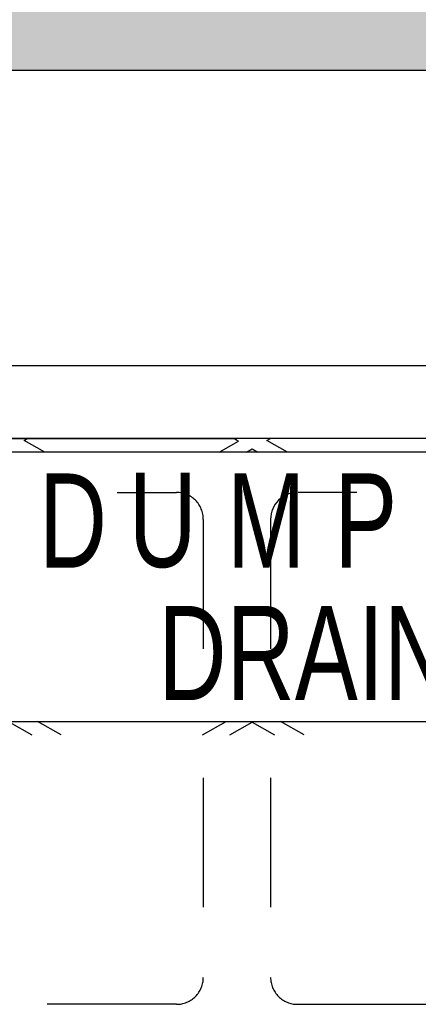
# Model space of a CAD drawing. Header units: feet. Extents: x 6 to 231, y 4 to 30.
# Tile 33 of 67: x 105.501 to 105.81, y 22.258 to 23.019. Entities that reach past the tile are written whole.
import ezdxf
from ezdxf.enums import TextEntityAlignment as Align

# ---------------------------------------------------------------- set-up
doc = ezdxf.new("R2010")
doc.units = ezdxf.units.FT
doc.header["$MEASUREMENT"] = 0
doc.linetypes.add('F', pattern=[0.15, 0.1, -0.05])
doc.layers.add('HATCH', color=247, linetype='Continuous')
doc.layers.add('P-HATCH', color=247, linetype='Continuous')
doc.styles.add('HOLLOW', font='HOLLOW', dxfattribs={"width": 0.8, "height": 0.875})

msp = doc.modelspace()

# ---------------------------------------------------------------- hatches: boundary and pattern name
at = {"layer": 'P-HATCH', "linetype": 'Continuous'}
h = msp.add_hatch(dxfattribs=at)
h.set_pattern_fill('AR-CONC', color=256, scale=0.025)
h.set_pattern_definition([(50, (-82.46728, 26.97005), (0.17931505, -0.01568803), [0.01875, -0.20625]), (355, (-82.46728, 26.97005), (-0.03468783, 0.18804803), [0.015, -0.165]), (100.45144, (-82.45234, 26.96874), (0.14462721, 0.17236), [0.01593505, -0.17528553]), (46.1842, (-82.46728, 27.02005), (0.26681033, -0.04137982), [0.028125, -0.309375]), (96.63564, (-82.44505, 27.0166), (0.2336655, 0.24352965), [0.0239026, -0.26292844]), (351.18416, (-82.46728, 27.02005), (0.2336655, 0.24352965), [0.0225, -0.2475]), (21, (-82.44228, 27.00755), (0.14922676, -0.10065472), [0.01875, -0.20625]), (326, (-82.44228, 27.00755), (0.06082883, 0.18128751), [0.015, -0.165]), (71.45144, (-82.42984, 26.99916), (0.2100556, 0.08063279), [0.01593505, -0.17528553]), (37.5, (-82.46728, 26.97005), (0.003039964, 0.083223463), [0, -0.163, 0, -0.1675, 0, -0.165625]), (7.5, (-82.46728, 26.97005), (0.065767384, 0.09860293), [0, -0.0955, 0, -0.15925, 0, -0.063125]), (327.5, (-82.52303, 26.97005), (0.13345561, -0.005638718), [0, -0.0625, 0, -0.195, 0, -0.25875]), (317.5, (-82.54803, 26.97005), (0.14579654, 0.025026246), [0, -0.08125, 0, -0.1295, 0, -0.18375])])
edge = h.paths.add_edge_path()
edge.add_line((110.75015, 23.18672), (106.75035, 23.18672))
edge.add_line((106.75035, 23.18672), (103.66932, 23.18672))
edge.add_line((103.66932, 23.18672), (103.66932, 22.75122))
edge.add_line((103.66932, 22.75122), (103.87682, 22.75122))
edge.add_line((103.87682, 22.75122), (103.87682, 22.76686))
edge.add_arc((104.08682, 22.76951), 0.21002, 90.23903, 180.72352, ccw=False)
edge.add_line((104.08594, 22.97952), (107.20974, 22.97952))
edge.add_line((107.20974, 22.97952), (110.33177, 22.97952))
edge.add_arc((110.33265, 22.76951), 0.21002, 0.72352, 90.23903, ccw=False)
edge.add_line((110.54265, 22.77216), (110.54265, 22.75122))
edge.add_line((110.54265, 22.75122), (110.75015, 22.75122))
edge.add_line((110.75015, 22.75122), (110.75015, 23.18672))

# ---------------------------------------------------------------- linework, layer by layer
at = {"layer": 'HATCH', "linetype": 'Continuous'}
msp.add_lwpolyline([(107.20974, 22.7161), (107.20974, 22.97952), (104.08594, 22.97952, 0.409302), (103.87682, 22.77216), (103.87682, 22.75122)], format="xyb", dxfattribs=at)
msp.add_lwpolyline([(104.16624, 22.69502), (105.66933, 22.69502)], dxfattribs=at)
at = {"layer": 'HATCH', "linetype": 'F'}
msp.add_lwpolyline([(105.64329, 22.63252), (105.64329, 22.27836, -0.414214), (105.62246, 22.25752), (104.97662, 22.25752, -0.414214), (104.95579, 22.27836), (104.95579, 22.63252, -0.414214), (104.97662, 22.65336), (105.62246, 22.65336, -0.414214)], format="xyb", close=True, dxfattribs=at)
msp.add_lwpolyline([(105.71621, 22.65336, 0.414213), (105.69537, 22.63252), (105.69537, 22.27836, 0.414214), (105.71621, 22.25752), (106.36204, 22.25752, 0.414214), (106.38287, 22.27836), (106.38287, 22.63252, 0.414214), (106.36204, 22.65336), (105.7166, 22.65336)], format="xyb", dxfattribs=at)
at = {"layer": 'P-HATCH', "linetype": 'Continuous'}
for p, q in [((105.66933, 22.75122), (104.13069, 22.75122)), ((107.17636, 22.75122), (105.66933, 22.75122))]:
    msp.add_line(p, q, dxfattribs=at)
at = {"layer": 'P-HATCH'}
for p, q in [((107.20974, 22.69502), (104.13808, 22.69502)), ((105.50464, 22.69349), (105.50737, 22.69502)), ((105.52048, 22.68458), (105.50464, 22.69349)), ((105.65547, 22.68458), (105.67047, 22.69302)), ((105.6669, 22.69502), (105.67047, 22.69302)), ((105.69256, 22.69349), (105.69529, 22.69502)), ((105.7084, 22.68458), (105.69256, 22.69349)), ((106.35683, 22.68458), (104.98183, 22.68458)), ((105.67672, 22.68458), (105.68109, 22.68704)), ((105.68109, 22.68704), (105.68547, 22.68458)), ((104.98183, 22.47624), (106.35683, 22.47624)), ((105.49318, 22.47564), (105.51041, 22.46595)), ((105.53333, 22.46595), (105.51503, 22.47624)), ((105.64262, 22.46595), (105.66093, 22.47624)), ((105.66387, 22.46595), (105.68109, 22.47564)), ((105.68109, 22.47564), (105.69832, 22.46595)), ((105.72125, 22.46595), (105.70294, 22.47624))]:
    msp.add_line(p, q, dxfattribs=at)

# ---------------------------------------------------------------- texts
at = {"layer": 'HATCH', "style": 'HOLLOW', "width": 0.75}
for s, height, p in [('D', 0.07292, (105.54231, 22.63157)), ('U', 0.07292, (105.61183, 22.63157)), ('M', 0.07292, (105.69193, 22.63157)), ('P', 0.07292, (105.769, 22.63157)), ('DRAINS TO RIVER', 0.0729167, (105.92949, 22.52919))]:
    msp.add_text(s, height=height, dxfattribs=at).set_placement(p, align=Align.MIDDLE)

doc.saveas('drawing.dxf')
